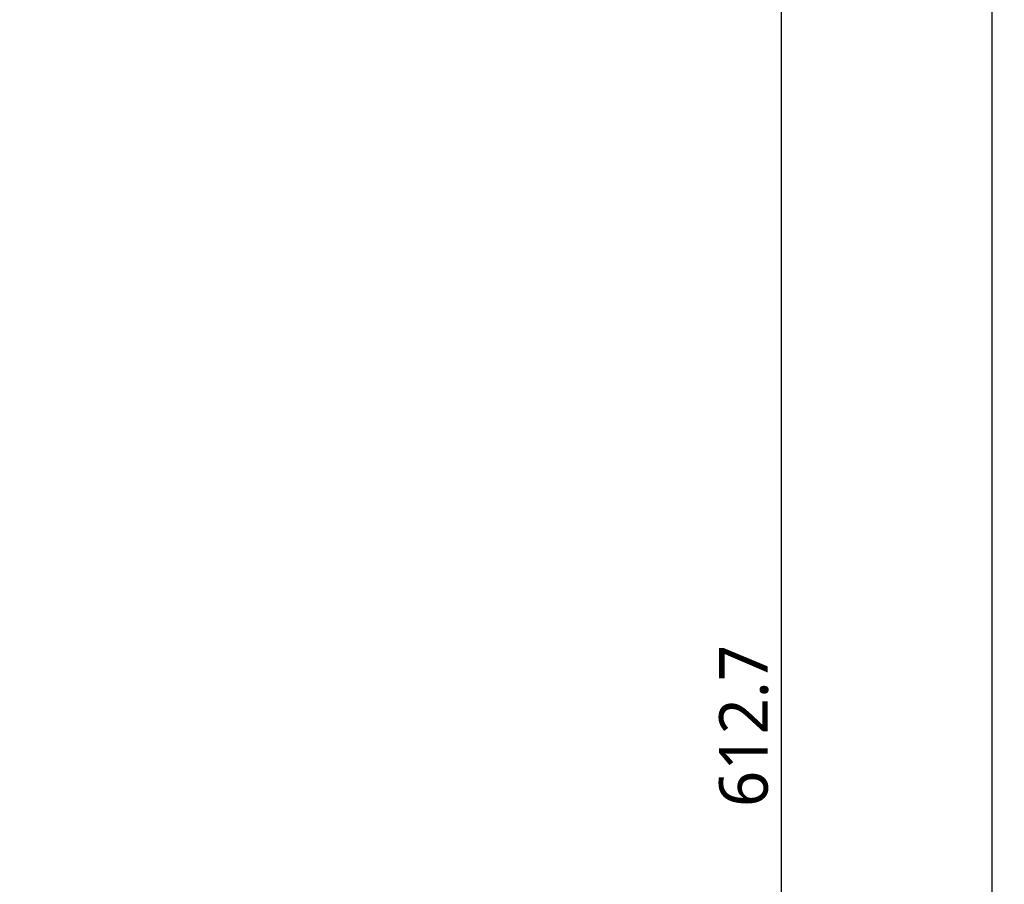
# Model space of a CAD drawing. Header units: millimetres. Extents: x 0 to 5219, y 0 to 2970.
# Tile 54 of 229: x 1950 to 2274, y 1192 to 1476. Entities that reach past the tile are written whole.
import ezdxf

# ---------------------------------------------------------------- set-up
doc = ezdxf.new("R2010")
doc.units = ezdxf.units.MM
doc.header["$LTSCALE"] = 0.2
doc.styles.add('Rainbow-5.0 Style', font='malgunsl.ttf')
doc.dimstyles.new('Rainbow-5.0 Style', dxfattribs={"dimtxt": 4, "dimasz": 2.5, "dimexe": 1, "dimexo": 1, "dimgap": 1, "dimtad": 1, "dimdsep": 46, "dimtxsty": 'Rainbow-5.0 Style', "dimcen": 0, "dimclrd": 251, "dimclre": 251, "dimclrt": 7, "dimazin": 3, "dimtp": 0.1, "dimtm": 0.1, "dimtfac": 0.61, "dimtmove": 0, "dimatfit": 3, "dimfxl": 1, "dimlwd": -1, "dimlwe": -1, "dimarcsym": 1})

# ---------------------------------------------------------------- blocks, each defined once
blk = doc.blocks.new('*D130')
at = {"color": 251, "linetype": 'ByBlock', "transparency": 16777216}
for p, q in [((2039.53, 1550.6), (2204.65, 1550.6)), ((2200.65, 947.9), (2200.65, 1540.6)), ((2130.07, 937.9), (2204.65, 937.9))]:
    blk.add_line(p, q, dxfattribs=at)
at = {"color": 251, "transparency": 16777216}
for points in [[(2198.98, 1540.6), (2202.31, 1540.6), (2200.65, 1550.6)], [(2198.98, 947.9), (2202.31, 947.9), (2200.65, 937.9)]]:
    blk.add_solid(points, dxfattribs=at)
at = {"layer": 'Defpoints', "color": 0, "transparency": 16777216}
for p in [(2035.53, 1550.6), (2200.65, 1550.6), (2126.07, 937.9)]:
    blk.add_point(p, dxfattribs=at)
at = {"color": 7, "transparency": 16777216, "insert": (2188.33, 1244.25), "char_height": 16, "attachment_point": 5, "rotation": 90, "style": 'Rainbow-5.0 Style'}
blk.add_mtext('612.7', dxfattribs=at)
blk = doc.blocks.new('*D133')
at = {"color": 251, "linetype": 'ByBlock', "transparency": 16777216}
for p, q in [((1954.2, 2237.9), (2273.94, 2237.9)), ((2269.94, 947.9), (2269.94, 2227.9)), ((2130.07, 937.9), (2273.94, 937.9))]:
    blk.add_line(p, q, dxfattribs=at)
at = {"color": 251, "transparency": 16777216}
for points in [[(2268.28, 2227.9), (2271.61, 2227.9), (2269.94, 2237.9)], [(2268.28, 947.9), (2271.61, 947.9), (2269.94, 937.9)]]:
    blk.add_solid(points, dxfattribs=at)
at = {"layer": 'Defpoints', "color": 0, "transparency": 16777216}
for p in [(1950.2, 2237.9), (2269.94, 2237.9), (2126.07, 937.9)]:
    blk.add_point(p, dxfattribs=at)
at = {"color": 7, "transparency": 16777216, "insert": (2257.62, 1587.9), "char_height": 16, "attachment_point": 5, "rotation": 90, "style": 'Rainbow-5.0 Style'}
blk.add_mtext('1300', dxfattribs=at)

msp = doc.modelspace()

# ---------------------------------------------------------------- dimensions: what is measured, and where the dimension line sits
for base, p2, picture, middle in [((2269.944, 2237.896), (1950.2, 2237.896), '*D133', (2257.623, 1587.896)), ((2200.646, 1550.596), (2035.534, 1550.596), '*D130', (2188.33, 1244.246))]:
    dim = msp.add_linear_dim(base=base, p1=(2126.073, 937.896), p2=p2, angle=90, dimstyle='Rainbow-5.0 Style', override={"dimscale": 4, "dimtol": 0, "dimlim": 0, "dimtp": 0.1, "dimtm": 0.1, "dimtfac": 0.61, "dimtdec": 2, "dimtolj": 0, "dimtzin": 8})
    dim.commit()
    dim.dimension.update_dxf_attribs({"geometry": picture, "text_midpoint": middle})

doc.saveas('drawing.dxf')
